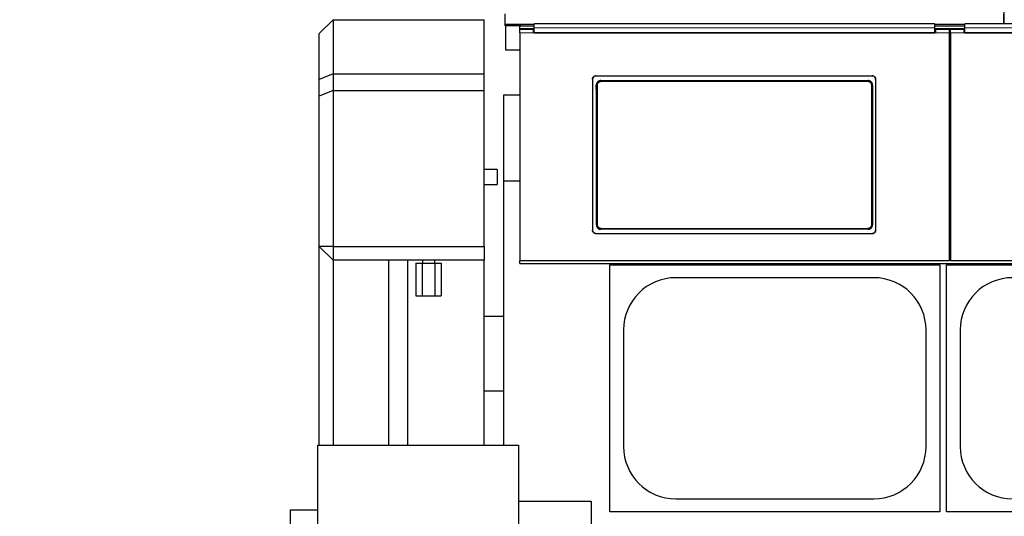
# Model space of a CAD drawing. Header units: inches. Extents: x 0 to 20790, y -12 to 14700.
# Tile 65 of 191: x 933 to 2366, y 10648 to 11372. Entities that reach past the tile are written whole.
import ezdxf

# ---------------------------------------------------------------- set-up
doc = ezdxf.new("R2010")
doc.units = ezdxf.units.IN
doc.layers.add('1', color=7, linetype='Continuous', true_color=0xffffff)
doc.layers.add('254', color=7, linetype='Continuous', true_color=0xffffff)
doc.styles.add('latin_extended', font='simplex.shx')
doc.dimstyles.get("Standard").update_dxf_attribs({"dimtxt": 0.18, "dimasz": 0.18, "dimexe": 0.18, "dimexo": 0.0625, "dimgap": 0.09, "dimtad": 0, "dimtih": 1, "dimtoh": 1, "dimdec": 4, "dimzin": 0, "dimdsep": 46, "dimtxsty": 'Standard', "dimcen": 0.09, "dimadec": 0, "dimazin": 0, "dimtfac": 1, "dimtdec": 4, "dimtofl": 0, "dimtmove": 0, "dimatfit": 3, "dimfxl": 1, "dimtolj": 1, "dimtzin": 0, "dimarcsym": 0})

# ---------------------------------------------------------------- blocks, each defined once
blk = doc.blocks.new('_U14')
at = {"layer": '254', "color": 3, "linetype": 'Continuous', "lineweight": 13, "transparency": 16777216}
for p, q in [((7986.5, 11231.6), (7986.5, 8263.6)), ((932.5, 9958.6), (932.5, 8263.6)), ((1055, 8298.6), (7864, 8298.6))]:
    blk.add_line(p, q, dxfattribs=at)
at = {"layer": '254', "color": 3, "transparency": 16777216}
for points in [[(1055, 8319), (1055, 8278.2), (932.5, 8298.6)], [(7864, 8278.2), (7864, 8319), (7986.5, 8298.6)]]:
    blk.add_solid(points, dxfattribs=at)
at = {"layer": 'Defpoints', "color": 0, "transparency": 16777216}
for p in [(7986.5, 11266.6), (932.5, 9993.6), (7986.5, 8298.6)]:
    blk.add_point(p, dxfattribs=at)
at = {"layer": '254', "color": 2, "lineweight": 13, "transparency": 16777216, "insert": (4240.8, 8482.3), "char_height": 122.5, "attachment_point": 1, "style": 'latin_extended'}
blk.add_mtext('\\A1;7054', dxfattribs=at)

msp = doc.modelspace()

# ---------------------------------------------------------------- linework, layer by layer
at = {"layer": '1', "color": 2, "linetype": 'Continuous', "lineweight": 25}
for p, q in [((2365.546, 11365.342), (2365.546, 11418.577)), ((1639.047, 11364.434), (1639.047, 11380.285)), ((2365.047, 11365.344), (2365.047, 11380.285)), ((1388.547, 11371.578), (1368.547, 11351.578)), ((1388.547, 11371.578), (1608.547, 11371.578)), ((1388.547, 11371.578), (1388.547, 11292.578)), ((1608.547, 11292.578), (1608.547, 11371.578)), ((1639.047, 11362.686), (1639.047, 11364.434)), ((1660.691, 11364.434), (1639.047, 11364.434)), ((1660.297, 11361.442), (1660.297, 11364.04)), ((1681.297, 11364.54), (1661.297, 11364.54)), ((1681.297, 11359.971), (1681.297, 11365.344)), ((2264.297, 11365.344), (1681.297, 11365.344)), ((2264.297, 11359.971), (2264.297, 11365.344)), ((2308.297, 11364.54), (2264.297, 11364.54)), ((2308.297, 11359.971), (2308.297, 11365.344)), ((2891.297, 11365.344), (2308.297, 11365.344)), ((1368.547, 11284.294), (1368.547, 11351.578)), ((1660.305, 11362.686), (1639.047, 11362.686)), ((1639.547, 11362.692), (1639.547, 11327.577)), ((1660.297, 11357.532), (1660.297, 11361.442)), ((1660.297, 11352.453), (1660.297, 11357.532)), ((1680.297, 11357.532), (1660.297, 11357.532)), ((1660.297, 11352.453), (1660.297, 11020.083)), ((1660.347, 11357.532), (1660.347, 11358.238)), ((1681.303, 11358.238), (1660.347, 11358.238)), ((1681.297, 11361.942), (1661.297, 11361.942)), ((1680.297, 11352.453), (1680.297, 11357.532)), ((1681.297, 11354.532), (1680.297, 11354.532)), ((2265.297, 11352.453), (1680.297, 11352.453)), ((1681.297, 11352.458), (1681.297, 11359.971)), ((1681.297, 11352.458), (2264.297, 11352.458)), ((2308.297, 11361.942), (2264.297, 11361.942)), ((2264.297, 11352.458), (2264.297, 11359.971)), ((2265.297, 11354.532), (2264.297, 11354.532)), ((2308.289, 11358.238), (2264.307, 11358.238)), ((2265.297, 11357.532), (2265.297, 11352.453)), ((2285.297, 11357.532), (2265.297, 11357.532)), ((2285.297, 11357.532), (2285.297, 11352.453)), ((2287.297, 11354.532), (2285.297, 11354.532)), ((2285.297, 11352.453), (2285.297, 11020.083)), ((2287.297, 11352.453), (2287.297, 11357.532)), ((2307.297, 11357.532), (2287.297, 11357.532)), ((2287.297, 11352.453), (2287.297, 11020.083)), ((2307.297, 11352.453), (2307.297, 11357.532)), ((2308.297, 11354.532), (2307.297, 11354.532)), ((2892.297, 11352.453), (2307.297, 11352.453)), ((2308.297, 11352.458), (2308.297, 11359.971)), ((2308.297, 11352.458), (2891.297, 11352.458)), ((1639.547, 11327.577), (1660.297, 11327.577)), ((1388.547, 11292.578), (1368.547, 11284.294)), ((1388.547, 11292.578), (1608.547, 11292.578)), ((1388.547, 11292.578), (1388.547, 11268.578)), ((1608.547, 11268.578), (1608.547, 11292.578)), ((1368.547, 11260.294), (1368.547, 11284.294)), ((1766.297, 11284.974), (1766.297, 11064.901)), ((1771.297, 11289.95), (2173.297, 11289.95)), ((1771.297, 11289.645), (2173.297, 11289.645)), ((1778.21, 11282.887), (2167.383, 11282.887)), ((2178.297, 11284.974), (2178.297, 11064.901)), ((1388.547, 11268.578), (1368.547, 11260.294)), ((1388.547, 11268.578), (1388.547, 11041.309)), ((1388.547, 11268.578), (1608.547, 11268.578)), ((1608.547, 11041.309), (1608.547, 11268.578)), ((1368.547, 11041.309), (1368.547, 11260.294)), ((1660.305, 11261.577), (1636.547, 11261.577)), ((1636.547, 11261.577), (1636.547, 11136.577)), ((1627.547, 11153.577), (1627.547, 11131.577)), ((1660.305, 11136.577), (1636.547, 11136.577)), ((1636.547, 11136.577), (1636.547, 10751.583)), ((2167.32, 11066.233), (1778.274, 11066.233)), ((1771.297, 11060.19), (2173.297, 11060.19)), ((1771.297, 11059.921), (2173.297, 11059.921)), ((2287.297, 11050.48), (2285.297, 11050.48)), ((1368.547, 10751.582), (1368.547, 11041.309)), ((1388.547, 11041.309), (1368.547, 11041.309)), ((1368.547, 11041.309), (1388.547, 11021.309)), ((1388.547, 11041.309), (1608.547, 11041.309)), ((1388.547, 11041.309), (1388.547, 11021.309)), ((1608.547, 11041.309), (1608.547, 11021.309)), ((1388.547, 11021.309), (1388.547, 10751.578)), ((1608.547, 11021.309), (1388.547, 11021.309)), ((1608.547, 10751.578), (1608.547, 11021.309)), ((1660.297, 11016.496), (1660.297, 11020.083)), ((2285.297, 11020.083), (1660.297, 11020.083)), ((2912.297, 11020.083), (2287.297, 11020.083)), ((1509.071, 11017.077), (1518.309, 11017.077)), ((1509.071, 11017.077), (1509.071, 10969.077)), ((1518.309, 11017.077), (1536.784, 11017.077)), ((1518.309, 11017.077), (1518.309, 10969.077)), ((1536.784, 11017.077), (1546.022, 11017.077)), ((1536.784, 11017.077), (1536.784, 10969.077)), ((1546.022, 11017.077), (1546.022, 10969.077)), ((1660.297, 11016.496), (2910.297, 11016.496)), ((1791.547, 10654.577), (1791.547, 11014.577)), ((1791.547, 11014.577), (2271.547, 11014.577)), ((2271.547, 11014.577), (2271.547, 10654.577)), ((2281.547, 11014.577), (2761.547, 11014.577)), ((2281.547, 10654.577), (2281.547, 11014.577)), ((2175.547, 10995.677), (1887.547, 10995.677)), ((1509.071, 10969.077), (1518.309, 10969.077)), ((1518.309, 10969.077), (1536.784, 10969.077)), ((1536.784, 10969.077), (1546.022, 10969.077)), ((1608.547, 10939.577), (1636.547, 10939.577)), ((1811.447, 10919.577), (1811.447, 10749.577)), ((2251.647, 10749.577), (2251.647, 10919.577)), ((2301.447, 10919.577), (2301.447, 10749.577)), ((1608.547, 10831.077), (1636.547, 10831.077)), ((1366.547, 10751.577), (1658.547, 10751.577)), ((1366.547, 10601.577), (1366.547, 10751.577)), ((1658.547, 10751.577), (1658.547, 10482.457)), ((1658.548, 10670.077), (1764.047, 10670.077)), ((1764.047, 10670.077), (1764.047, 10637.077)), ((1887.547, 10673.477), (2175.547, 10673.477)), ((1326.547, 10625.077), (1326.547, 10657.577)), ((1326.547, 10657.577), (1366.546, 10657.577)), ((2271.547, 10654.577), (1791.547, 10654.577)), ((2761.547, 10654.577), (2281.547, 10654.577))]:
    msp.add_line(p, q, dxfattribs=at)
at = {"layer": '1', "color": 110, "linetype": 'Continuous', "lineweight": 13}
for p, q in [((1661.297, 11364.54), (1661.297, 11361.942)), ((1680.297, 11352.453), (1660.297, 11352.453)), ((2285.297, 11352.453), (2265.297, 11352.453)), ((2307.297, 11352.453), (2287.297, 11352.453)), ((1771.297, 11289.95), (1771.297, 11289.645)), ((1778.21, 11282.887), (1778.768, 11282.329)), ((1778.768, 11282.329), (2166.825, 11282.329)), ((1778.768, 11282.329), (1778.768, 11281.419)), ((2166.825, 11281.419), (1778.768, 11281.419)), ((2166.825, 11282.329), (2167.383, 11282.887)), ((2166.825, 11282.329), (2166.825, 11281.419)), ((2173.297, 11289.645), (2173.297, 11289.95)), ((1772.303, 11275.813), (1771.751, 11276.364)), ((2173.842, 11276.364), (2173.291, 11275.813)), ((1771.811, 11072.752), (1772.303, 11073.244)), ((1778.768, 11066.727), (1778.274, 11066.233)), ((1778.768, 11067.637), (1778.768, 11066.727)), ((1778.768, 11067.637), (2166.825, 11067.637)), ((2166.825, 11066.727), (1778.768, 11066.727)), ((2166.825, 11067.637), (2166.825, 11066.727)), ((2167.32, 11066.233), (2166.825, 11066.727)), ((2173.291, 11073.244), (2173.783, 11072.752)), ((1771.297, 11060.19), (1771.297, 11059.921)), ((2173.297, 11059.921), (2173.297, 11060.19)), ((2287.289, 11021.765), (2285.297, 11021.765))]:
    msp.add_line(p, q, dxfattribs=at)
at = {"layer": '1', "color": 2, "linetype": 'Continuous', "lineweight": 25}
for centre, start, end in [((1887.547, 10919.577), 90, 180), ((2175.547, 10919.577), 0, 90), ((2377.547, 10919.577), 90, 180), ((1887.547, 10749.577), 180, 270), ((2175.547, 10749.577), 270, 0), ((2377.547, 10749.577), 180, 270)]:
    msp.add_arc(centre, 76.1, start, end, dxfattribs=at)
for centre, major_axis, ratio, start_param, end_param in [((1661.297, 11364.04), (-1, 0), 0.5, 4.71238898, 6.28318531), ((1661.297, 11361.442), (1, 0), 0.5, 1.57079633, 3.14159265), ((1709.119, 11167.917), (0, 1200), 0.05240778, 4.63300086, 4.80288434), ((2236.474, 11167.917), (0, 1200), 0.05240778, 1.48030098, 1.65018446)]:
    msp.add_ellipse(centre, major_axis=major_axis, ratio=ratio, start_param=start_param, end_param=end_param, dxfattribs=at)
at = {"layer": '1', "color": 110, "linetype": 'Continuous', "lineweight": 13}
for centre, major_axis, ratio, start_param, end_param in [((1773.301, 11275.813), (-1, -0.004), 0.08447327, 4.71201367, 6.23063744), ((1709.69, 11174.528), (0, 1199), 0.05240778, 4.6278141, 4.79696387), ((1710.689, 11174.528), (0, 1200), 0.05236411, 4.6278141, 4.79696387), ((2234.904, 11174.528), (0, 1200), 0.05236411, 1.48622144, 1.65537122), ((2172.292, 11275.813), (1, -0.004), 0.08447327, 0.05254787, 1.57117164), ((2235.903, 11174.528), (0, 1199), 0.05240778, 1.48622144, 1.65537122), ((1773.301, 11073.244), (1, -0.004), 0.08447327, 3.19414052, 4.71276429), ((2172.292, 11073.244), (-1, -0.004), 0.08447327, 1.57042101, 3.08904478)]:
    msp.add_ellipse(centre, major_axis=major_axis, ratio=ratio, start_param=start_param, end_param=end_param, dxfattribs=at)
for points, degree in [([(2264.297, 11359.971), (1681.297, 11359.971)], 1), ([(2287.297, 11351.988), (2286.63, 11351.988), (2285.963, 11351.988), (2285.297, 11351.988)], 3), ([(2891.297, 11359.971), (2308.297, 11359.971)], 1)]:
    msp.add_open_spline(points, degree=degree, dxfattribs=at)
at = {"layer": '1', "color": 2, "linetype": 'Continuous', "lineweight": 25}
for points, knots in [([(1766.297, 11284.974), (1766.297, 11285.139), (1766.305, 11285.302), (1766.337, 11285.625), (1766.385, 11285.945), (1766.464, 11286.26), (1766.523, 11286.456), (1766.536, 11286.495), (1766.561, 11286.572), (1766.575, 11286.611), (1766.616, 11286.727), (1766.646, 11286.803), (1766.74, 11287.029), (1766.879, 11287.322), (1767.047, 11287.6), (1767.183, 11287.803), (1767.23, 11287.87), (1767.303, 11287.968), (1767.328, 11288.001), (1767.378, 11288.065), (1767.404, 11288.098), (1767.535, 11288.256), (1767.645, 11288.377), (1767.875, 11288.606), (1768.116, 11288.824), (1768.378, 11289.018), (1768.549, 11289.131), (1768.583, 11289.154), (1768.653, 11289.198), (1768.688, 11289.219), (1768.794, 11289.282), (1768.865, 11289.323), (1769.082, 11289.438), (1769.376, 11289.577), (1769.683, 11289.686), (1769.917, 11289.757), (1769.996, 11289.779), (1770.156, 11289.819), (1770.236, 11289.837), (1770.478, 11289.885), (1770.803, 11289.933), (1771.132, 11289.95), (1771.297, 11289.95)], [0, 0, 0, 0, 0.0625, 0.0625, 0.125, 0.1875, 0.1875, 0.203125, 0.203125, 0.21875, 0.21875, 0.25, 0.25, 0.3125, 0.375, 0.375, 0.40625, 0.40625, 0.421875, 0.421875, 0.4375, 0.4375, 0.5, 0.5, 0.5625, 0.625, 0.625, 0.640625, 0.640625, 0.65625, 0.65625, 0.6875, 0.6875, 0.75, 0.8125, 0.8125, 0.84375, 0.84375, 0.875, 0.875, 0.9375, 1, 1, 1, 1]), ([(1771.297, 11289.645), (1771.132, 11289.645), (1770.968, 11289.637), (1770.643, 11289.605), (1770.321, 11289.558), (1770.005, 11289.479), (1769.808, 11289.42), (1769.769, 11289.408), (1769.691, 11289.382), (1769.652, 11289.369), (1769.536, 11289.327), (1769.459, 11289.298), (1769.232, 11289.204), (1768.937, 11289.066), (1768.658, 11288.899), (1768.454, 11288.764), (1768.354, 11288.694), (1768.255, 11288.62), (1768.19, 11288.569), (1768.158, 11288.543), (1767.999, 11288.414), (1767.878, 11288.304), (1767.647, 11288.075), (1767.428, 11287.835), (1767.233, 11287.574), (1767.119, 11287.404), (1767.097, 11287.37), (1767.053, 11287.301), (1767.031, 11287.266), (1766.967, 11287.161), (1766.927, 11287.09), (1766.811, 11286.874), (1766.672, 11286.581), (1766.561, 11286.276), (1766.49, 11286.043), (1766.468, 11285.964), (1766.428, 11285.806), (1766.41, 11285.725), (1766.361, 11285.484), (1766.313, 11285.161), (1766.297, 11284.834), (1766.297, 11284.67)], [0, 0, 0, 0, 0.0625, 0.0625, 0.125, 0.1875, 0.1875, 0.203125, 0.203125, 0.21875, 0.21875, 0.25, 0.25, 0.3125, 0.375, 0.375, 0.40625, 0.421875, 0.421875, 0.4375, 0.4375, 0.5, 0.5, 0.5625, 0.625, 0.625, 0.640625, 0.640625, 0.65625, 0.65625, 0.6875, 0.6875, 0.75, 0.8125, 0.8125, 0.84375, 0.84375, 0.875, 0.875, 0.9375, 1, 1, 1, 1]), ([(1778.21, 11282.887), (1777.996, 11282.887), (1777.782, 11282.876), (1777.36, 11282.834), (1777.15, 11282.803), (1776.734, 11282.72), (1776.528, 11282.668), (1776.273, 11282.59), (1776.222, 11282.573), (1776.12, 11282.54), (1776.069, 11282.522), (1775.918, 11282.467), (1775.818, 11282.429), (1775.524, 11282.305), (1775.141, 11282.122), (1774.778, 11281.903), (1774.514, 11281.724), (1774.427, 11281.663), (1774.299, 11281.567), (1774.257, 11281.534), (1774.173, 11281.467), (1774.131, 11281.434), (1773.925, 11281.263), (1773.769, 11281.119), (1773.472, 11280.818), (1773.331, 11280.66), (1773.065, 11280.331), (1772.939, 11280.159), (1772.792, 11279.936), (1772.764, 11279.891), (1772.707, 11279.8), (1772.624, 11279.663), (1772.546, 11279.524), (1772.399, 11279.242), (1772.221, 11278.859), (1772.081, 11278.459), (1771.991, 11278.154), (1771.963, 11278.051), (1771.925, 11277.895), (1771.913, 11277.843), (1771.89, 11277.739), (1771.879, 11277.686), (1771.829, 11277.425), (1771.769, 11277.004), (1771.75, 11276.578), (1771.751, 11276.364)], [0, 0, 0, 0, 0.0625, 0.0625, 0.125, 0.125, 0.1875, 0.1875, 0.203125, 0.203125, 0.21875, 0.21875, 0.25, 0.25, 0.3125, 0.375, 0.375, 0.40625, 0.40625, 0.421875, 0.421875, 0.4375, 0.4375, 0.5, 0.5, 0.5625, 0.5625, 0.625, 0.625, 0.640625, 0.640625, 0.65625, 0.6875, 0.6875, 0.75, 0.8125, 0.8125, 0.84375, 0.84375, 0.859375, 0.859375, 0.875, 0.875, 0.9375, 1, 1, 1, 1]), ([(2173.291, 11275.813), (2173.291, 11276.027), (2173.272, 11276.453), (2173.211, 11276.876), (2173.16, 11277.138), (2173.149, 11277.191), (2173.126, 11277.295), (2173.09, 11277.451), (2173.048, 11277.605), (2172.957, 11277.909), (2172.816, 11278.308), (2172.637, 11278.692), (2172.488, 11278.974), (2172.436, 11279.068), (2172.354, 11279.206), (2172.326, 11279.252), (2172.27, 11279.342), (2172.241, 11279.387), (2172.094, 11279.609), (2171.843, 11279.951), (2171.56, 11280.265), (2171.337, 11280.491), (2171.26, 11280.565), (2171.142, 11280.673), (2171.102, 11280.708), (2171.021, 11280.779), (2170.981, 11280.813), (2170.774, 11280.984), (2170.604, 11281.111), (2170.252, 11281.348), (2170.071, 11281.457), (2169.698, 11281.658), (2169.506, 11281.749), (2169.26, 11281.852), (2169.21, 11281.872), (2169.11, 11281.911), (2169.06, 11281.93), (2168.909, 11281.984), (2168.808, 11282.018), (2168.503, 11282.11), (2168.092, 11282.214), (2167.674, 11282.276), (2167.252, 11282.318), (2167.04, 11282.329), (2166.825, 11282.329)], [0, 0, 0, 0, 0.0625, 0.125, 0.125, 0.140625, 0.140625, 0.15625, 0.1875, 0.1875, 0.25, 0.3125, 0.3125, 0.34375, 0.34375, 0.359375, 0.359375, 0.375, 0.375, 0.4375, 0.5, 0.5, 0.53125, 0.53125, 0.546875, 0.546875, 0.5625, 0.5625, 0.625, 0.625, 0.6875, 0.6875, 0.75, 0.75, 0.765625, 0.765625, 0.78125, 0.78125, 0.8125, 0.8125, 0.875, 0.9375, 0.9375, 1, 1, 1, 1]), ([(2173.842, 11276.364), (2173.843, 11276.578), (2173.834, 11276.79), (2173.794, 11277.212), (2173.765, 11277.421), (2173.685, 11277.835), (2173.636, 11278.041), (2173.561, 11278.296), (2173.545, 11278.347), (2173.512, 11278.449), (2173.495, 11278.499), (2173.442, 11278.651), (2173.405, 11278.751), (2173.285, 11279.046), (2173.107, 11279.43), (2172.893, 11279.795), (2172.719, 11280.061), (2172.659, 11280.148), (2172.565, 11280.277), (2172.533, 11280.32), (2172.468, 11280.405), (2172.435, 11280.447), (2172.267, 11280.655), (2172.125, 11280.814), (2171.828, 11281.116), (2171.672, 11281.259), (2171.347, 11281.53), (2171.177, 11281.658), (2170.957, 11281.807), (2170.912, 11281.837), (2170.822, 11281.895), (2170.776, 11281.923), (2170.639, 11282.007), (2170.546, 11282.06), (2170.265, 11282.212), (2169.883, 11282.395), (2169.484, 11282.539), (2169.179, 11282.633), (2169.076, 11282.662), (2168.921, 11282.701), (2168.869, 11282.714), (2168.764, 11282.738), (2168.712, 11282.749), (2168.449, 11282.802), (2168.026, 11282.865), (2167.598, 11282.887), (2167.383, 11282.887)], [0, 0, 0, 0, 0.0625, 0.0625, 0.125, 0.125, 0.1875, 0.1875, 0.203125, 0.203125, 0.21875, 0.21875, 0.25, 0.25, 0.3125, 0.375, 0.375, 0.40625, 0.40625, 0.421875, 0.421875, 0.4375, 0.4375, 0.5, 0.5, 0.5625, 0.5625, 0.625, 0.625, 0.640625, 0.640625, 0.65625, 0.65625, 0.6875, 0.6875, 0.75, 0.8125, 0.8125, 0.84375, 0.84375, 0.859375, 0.859375, 0.875, 0.875, 0.9375, 1, 1, 1, 1]), ([(2173.297, 11289.95), (2173.462, 11289.95), (2173.625, 11289.942), (2173.95, 11289.91), (2174.272, 11289.862), (2174.589, 11289.783), (2174.785, 11289.724), (2174.824, 11289.712), (2174.902, 11289.686), (2174.941, 11289.673), (2175.058, 11289.632), (2175.134, 11289.602), (2175.361, 11289.509), (2175.656, 11289.37), (2175.936, 11289.204), (2176.139, 11289.068), (2176.24, 11288.998), (2176.338, 11288.924), (2176.403, 11288.873), (2176.435, 11288.848), (2176.594, 11288.718), (2176.716, 11288.609), (2176.946, 11288.379), (2177.165, 11288.139), (2177.36, 11287.879), (2177.474, 11287.709), (2177.497, 11287.675), (2177.541, 11287.605), (2177.562, 11287.57), (2177.626, 11287.465), (2177.666, 11287.394), (2177.782, 11287.179), (2177.922, 11286.886), (2178.032, 11286.581), (2178.103, 11286.347), (2178.125, 11286.269), (2178.165, 11286.11), (2178.184, 11286.03), (2178.232, 11285.789), (2178.28, 11285.465), (2178.297, 11285.139), (2178.297, 11284.974)], [0, 0, 0, 0, 0.0625, 0.0625, 0.125, 0.1875, 0.1875, 0.203125, 0.203125, 0.21875, 0.21875, 0.25, 0.25, 0.3125, 0.375, 0.375, 0.40625, 0.421875, 0.421875, 0.4375, 0.4375, 0.5, 0.5, 0.5625, 0.625, 0.625, 0.640625, 0.640625, 0.65625, 0.65625, 0.6875, 0.6875, 0.75, 0.8125, 0.8125, 0.84375, 0.84375, 0.875, 0.875, 0.9375, 1, 1, 1, 1]), ([(2178.297, 11284.67), (2178.297, 11284.834), (2178.289, 11284.997), (2178.256, 11285.32), (2178.209, 11285.641), (2178.13, 11285.956), (2178.07, 11286.151), (2178.058, 11286.19), (2178.032, 11286.268), (2178.019, 11286.307), (2177.977, 11286.423), (2177.947, 11286.499), (2177.853, 11286.725), (2177.714, 11287.018), (2177.547, 11287.296), (2177.411, 11287.499), (2177.364, 11287.566), (2177.29, 11287.664), (2177.266, 11287.697), (2177.215, 11287.761), (2177.189, 11287.793), (2177.059, 11287.952), (2176.949, 11288.072), (2176.718, 11288.302), (2176.477, 11288.519), (2176.215, 11288.713), (2176.044, 11288.827), (2176.01, 11288.849), (2175.94, 11288.893), (2175.905, 11288.915), (2175.799, 11288.978), (2175.728, 11289.018), (2175.512, 11289.134), (2175.217, 11289.272), (2174.911, 11289.382), (2174.676, 11289.453), (2174.597, 11289.475), (2174.438, 11289.515), (2174.357, 11289.533), (2174.115, 11289.581), (2173.79, 11289.629), (2173.462, 11289.645), (2173.297, 11289.645)], [0, 0, 0, 0, 0.0625, 0.0625, 0.125, 0.1875, 0.1875, 0.203125, 0.203125, 0.21875, 0.21875, 0.25, 0.25, 0.3125, 0.375, 0.375, 0.40625, 0.40625, 0.421875, 0.421875, 0.4375, 0.4375, 0.5, 0.5, 0.5625, 0.625, 0.625, 0.640625, 0.640625, 0.65625, 0.65625, 0.6875, 0.6875, 0.75, 0.8125, 0.8125, 0.84375, 0.84375, 0.875, 0.875, 0.9375, 1, 1, 1, 1]), ([(1766.297, 11065.171), (1766.297, 11065.006), (1766.305, 11064.843), (1766.337, 11064.52), (1766.385, 11064.199), (1766.464, 11063.883), (1766.523, 11063.688), (1766.536, 11063.649), (1766.561, 11063.571), (1766.575, 11063.532), (1766.616, 11063.416), (1766.646, 11063.34), (1766.74, 11063.114), (1766.879, 11062.82), (1767.047, 11062.542), (1767.183, 11062.339), (1767.23, 11062.272), (1767.303, 11062.173), (1767.328, 11062.141), (1767.378, 11062.076), (1767.404, 11062.044), (1767.535, 11061.885), (1767.645, 11061.765), (1767.875, 11061.535), (1768.116, 11061.317), (1768.378, 11061.123), (1768.549, 11061.009), (1768.583, 11060.987), (1768.653, 11060.943), (1768.688, 11060.921), (1768.794, 11060.858), (1768.865, 11060.818), (1769.082, 11060.702), (1769.376, 11060.563), (1769.683, 11060.454), (1769.917, 11060.382), (1769.996, 11060.361), (1770.156, 11060.321), (1770.236, 11060.302), (1770.478, 11060.254), (1770.803, 11060.206), (1771.132, 11060.19), (1771.297, 11060.19)], [0, 0, 0, 0, 0.0625, 0.0625, 0.125, 0.1875, 0.1875, 0.203125, 0.203125, 0.21875, 0.21875, 0.25, 0.25, 0.3125, 0.375, 0.375, 0.40625, 0.40625, 0.421875, 0.421875, 0.4375, 0.4375, 0.5, 0.5, 0.5625, 0.625, 0.625, 0.640625, 0.640625, 0.65625, 0.65625, 0.6875, 0.6875, 0.75, 0.8125, 0.8125, 0.84375, 0.84375, 0.875, 0.875, 0.9375, 1, 1, 1, 1]), ([(1771.297, 11059.921), (1771.132, 11059.921), (1770.968, 11059.929), (1770.643, 11059.961), (1770.321, 11060.008), (1770.005, 11060.087), (1769.808, 11060.146), (1769.769, 11060.158), (1769.691, 11060.184), (1769.652, 11060.197), (1769.536, 11060.239), (1769.459, 11060.268), (1769.232, 11060.362), (1768.937, 11060.501), (1768.658, 11060.668), (1768.454, 11060.803), (1768.354, 11060.873), (1768.255, 11060.948), (1768.19, 11060.998), (1768.158, 11061.024), (1767.999, 11061.154), (1767.878, 11061.263), (1767.647, 11061.493), (1767.428, 11061.733), (1767.233, 11061.994), (1767.119, 11062.164), (1767.097, 11062.198), (1767.053, 11062.268), (1767.031, 11062.303), (1766.967, 11062.408), (1766.927, 11062.479), (1766.811, 11062.695), (1766.672, 11062.988), (1766.561, 11063.293), (1766.49, 11063.527), (1766.468, 11063.606), (1766.428, 11063.765), (1766.41, 11063.845), (1766.361, 11064.086), (1766.313, 11064.41), (1766.297, 11064.737), (1766.297, 11064.901)], [0, 0, 0, 0, 0.0625, 0.0625, 0.125, 0.1875, 0.1875, 0.203125, 0.203125, 0.21875, 0.21875, 0.25, 0.25, 0.3125, 0.375, 0.375, 0.40625, 0.421875, 0.421875, 0.4375, 0.4375, 0.5, 0.5, 0.5625, 0.625, 0.625, 0.640625, 0.640625, 0.65625, 0.65625, 0.6875, 0.6875, 0.75, 0.8125, 0.8125, 0.84375, 0.84375, 0.875, 0.875, 0.9375, 1, 1, 1, 1]), ([(1771.811, 11072.752), (1771.81, 11072.538), (1771.819, 11072.325), (1771.859, 11071.904), (1771.888, 11071.695), (1771.968, 11071.28), (1772.018, 11071.074), (1772.094, 11070.819), (1772.109, 11070.768), (1772.142, 11070.667), (1772.159, 11070.616), (1772.212, 11070.464), (1772.25, 11070.364), (1772.37, 11070.069), (1772.548, 11069.685), (1772.762, 11069.321), (1772.937, 11069.055), (1772.997, 11068.968), (1773.091, 11068.839), (1773.123, 11068.796), (1773.189, 11068.711), (1773.222, 11068.669), (1773.39, 11068.461), (1773.532, 11068.302), (1773.829, 11068.001), (1773.985, 11067.858), (1774.311, 11067.587), (1774.48, 11067.46), (1774.701, 11067.31), (1774.746, 11067.281), (1774.836, 11067.223), (1774.881, 11067.195), (1775.019, 11067.111), (1775.112, 11067.058), (1775.392, 11066.906), (1775.775, 11066.724), (1776.174, 11066.579), (1776.478, 11066.486), (1776.581, 11066.457), (1776.737, 11066.418), (1776.789, 11066.405), (1776.893, 11066.381), (1776.946, 11066.37), (1777.209, 11066.317), (1777.631, 11066.254), (1778.059, 11066.233), (1778.274, 11066.233)], [0, 0, 0, 0, 0.0625, 0.0625, 0.125, 0.125, 0.1875, 0.1875, 0.203125, 0.203125, 0.21875, 0.21875, 0.25, 0.25, 0.3125, 0.375, 0.375, 0.40625, 0.40625, 0.421875, 0.421875, 0.4375, 0.4375, 0.5, 0.5, 0.5625, 0.5625, 0.625, 0.625, 0.640625, 0.640625, 0.65625, 0.65625, 0.6875, 0.6875, 0.75, 0.8125, 0.8125, 0.84375, 0.84375, 0.859375, 0.859375, 0.875, 0.875, 0.9375, 1, 1, 1, 1]), ([(1772.303, 11073.244), (1772.302, 11073.029), (1772.321, 11072.603), (1772.382, 11072.181), (1772.433, 11071.918), (1772.444, 11071.865), (1772.467, 11071.761), (1772.504, 11071.605), (1772.546, 11071.451), (1772.637, 11071.147), (1772.777, 11070.748), (1772.956, 11070.364), (1773.105, 11070.082), (1773.157, 11069.989), (1773.239, 11069.85), (1773.267, 11069.805), (1773.324, 11069.714), (1773.353, 11069.669), (1773.499, 11069.447), (1773.75, 11069.106), (1774.033, 11068.791), (1774.257, 11068.565), (1774.333, 11068.491), (1774.451, 11068.383), (1774.491, 11068.348), (1774.572, 11068.278), (1774.613, 11068.243), (1774.819, 11068.072), (1774.99, 11067.945), (1775.341, 11067.708), (1775.522, 11067.599), (1775.895, 11067.398), (1776.087, 11067.307), (1776.333, 11067.204), (1776.383, 11067.184), (1776.483, 11067.145), (1776.533, 11067.127), (1776.684, 11067.072), (1776.786, 11067.039), (1777.091, 11066.946), (1777.501, 11066.843), (1777.919, 11066.78), (1778.341, 11066.738), (1778.554, 11066.727), (1778.768, 11066.727)], [0, 0, 0, 0, 0.0625, 0.125, 0.125, 0.140625, 0.140625, 0.15625, 0.1875, 0.1875, 0.25, 0.3125, 0.3125, 0.34375, 0.34375, 0.359375, 0.359375, 0.375, 0.375, 0.4375, 0.5, 0.5, 0.53125, 0.53125, 0.546875, 0.546875, 0.5625, 0.5625, 0.625, 0.625, 0.6875, 0.6875, 0.75, 0.75, 0.765625, 0.765625, 0.78125, 0.78125, 0.8125, 0.8125, 0.875, 0.9375, 0.9375, 1, 1, 1, 1]), ([(2167.32, 11066.233), (2167.535, 11066.233), (2167.748, 11066.243), (2168.17, 11066.285), (2168.38, 11066.316), (2168.795, 11066.399), (2169.001, 11066.451), (2169.256, 11066.529), (2169.307, 11066.545), (2169.409, 11066.579), (2169.46, 11066.597), (2169.611, 11066.651), (2169.711, 11066.69), (2170.005, 11066.813), (2170.388, 11066.996), (2170.751, 11067.215), (2171.015, 11067.393), (2171.102, 11067.455), (2171.23, 11067.551), (2171.272, 11067.583), (2171.356, 11067.649), (2171.398, 11067.683), (2171.604, 11067.854), (2171.76, 11067.998), (2172.058, 11068.299), (2172.199, 11068.456), (2172.466, 11068.785), (2172.591, 11068.956), (2172.738, 11069.179), (2172.767, 11069.224), (2172.824, 11069.315), (2172.907, 11069.452), (2172.985, 11069.592), (2173.133, 11069.873), (2173.311, 11070.257), (2173.451, 11070.656), (2173.542, 11070.961), (2173.57, 11071.064), (2173.608, 11071.22), (2173.62, 11071.272), (2173.643, 11071.376), (2173.654, 11071.429), (2173.704, 11071.69), (2173.764, 11072.112), (2173.784, 11072.538), (2173.783, 11072.752)], [0, 0, 0, 0, 0.0625, 0.0625, 0.125, 0.125, 0.1875, 0.1875, 0.203125, 0.203125, 0.21875, 0.21875, 0.25, 0.25, 0.3125, 0.375, 0.375, 0.40625, 0.40625, 0.421875, 0.421875, 0.4375, 0.4375, 0.5, 0.5, 0.5625, 0.5625, 0.625, 0.625, 0.640625, 0.640625, 0.65625, 0.6875, 0.6875, 0.75, 0.8125, 0.8125, 0.84375, 0.84375, 0.859375, 0.859375, 0.875, 0.875, 0.9375, 1, 1, 1, 1]), ([(2173.297, 11060.19), (2173.462, 11060.19), (2173.625, 11060.198), (2173.95, 11060.23), (2174.272, 11060.278), (2174.589, 11060.356), (2174.785, 11060.415), (2174.824, 11060.428), (2174.902, 11060.453), (2174.941, 11060.467), (2175.058, 11060.508), (2175.134, 11060.538), (2175.361, 11060.631), (2175.656, 11060.77), (2175.936, 11060.937), (2176.139, 11061.072), (2176.24, 11061.143), (2176.338, 11061.217), (2176.403, 11061.267), (2176.435, 11061.293), (2176.594, 11061.423), (2176.716, 11061.532), (2176.946, 11061.762), (2177.165, 11062.002), (2177.36, 11062.263), (2177.474, 11062.433), (2177.497, 11062.468), (2177.541, 11062.537), (2177.562, 11062.572), (2177.626, 11062.677), (2177.666, 11062.748), (2177.782, 11062.964), (2177.922, 11063.257), (2178.032, 11063.563), (2178.103, 11063.796), (2178.125, 11063.875), (2178.165, 11064.034), (2178.184, 11064.114), (2178.232, 11064.356), (2178.28, 11064.679), (2178.297, 11065.006), (2178.297, 11065.171)], [0, 0, 0, 0, 0.0625, 0.0625, 0.125, 0.1875, 0.1875, 0.203125, 0.203125, 0.21875, 0.21875, 0.25, 0.25, 0.3125, 0.375, 0.375, 0.40625, 0.421875, 0.421875, 0.4375, 0.4375, 0.5, 0.5, 0.5625, 0.625, 0.625, 0.640625, 0.640625, 0.65625, 0.65625, 0.6875, 0.6875, 0.75, 0.8125, 0.8125, 0.84375, 0.84375, 0.875, 0.875, 0.9375, 1, 1, 1, 1]), ([(2178.297, 11064.901), (2178.297, 11064.737), (2178.289, 11064.574), (2178.256, 11064.25), (2178.209, 11063.93), (2178.13, 11063.614), (2178.07, 11063.419), (2178.058, 11063.38), (2178.032, 11063.302), (2178.019, 11063.263), (2177.977, 11063.147), (2177.947, 11063.07), (2177.853, 11062.844), (2177.714, 11062.551), (2177.547, 11062.272), (2177.411, 11062.069), (2177.364, 11062.003), (2177.29, 11061.904), (2177.266, 11061.872), (2177.215, 11061.807), (2177.189, 11061.775), (2177.059, 11061.616), (2176.949, 11061.495), (2176.718, 11061.266), (2176.477, 11061.048), (2176.215, 11060.854), (2176.044, 11060.74), (2176.01, 11060.717), (2175.94, 11060.673), (2175.905, 11060.652), (2175.799, 11060.589), (2175.728, 11060.548), (2175.512, 11060.433), (2175.217, 11060.294), (2174.911, 11060.184), (2174.676, 11060.113), (2174.597, 11060.091), (2174.438, 11060.051), (2174.357, 11060.033), (2174.115, 11059.985), (2173.79, 11059.937), (2173.462, 11059.921), (2173.297, 11059.921)], [0, 0, 0, 0, 0.0625, 0.0625, 0.125, 0.1875, 0.1875, 0.203125, 0.203125, 0.21875, 0.21875, 0.25, 0.25, 0.3125, 0.375, 0.375, 0.40625, 0.40625, 0.421875, 0.421875, 0.4375, 0.4375, 0.5, 0.5, 0.5625, 0.625, 0.625, 0.640625, 0.640625, 0.65625, 0.65625, 0.6875, 0.6875, 0.75, 0.8125, 0.8125, 0.84375, 0.84375, 0.875, 0.875, 0.9375, 1, 1, 1, 1]), ([(1469.547, 11021.303), (1469.547, 11009.938), (1469.547, 10983.647), (1469.547, 10945.131), (1469.547, 10908.451), (1469.547, 10879.191), (1469.547, 10849.809), (1469.547, 10813.375), (1469.547, 10779.64), (1469.547, 10757.631), (1469.547, 10752.203), (1469.547, 10751.582)], [0, 0, 0, 0, 0.12641106, 0.29241537, 0.42840557, 0.53438169, 0.61786673, 0.75520587, 0.93962854, 0.99309101, 1, 1, 1, 1]), ([(1497.547, 10751.578), (1497.547, 10753.69), (1497.547, 10766.729), (1497.547, 10788.104), (1497.547, 10819.715), (1497.547, 10856.981), (1497.547, 10906.724), (1497.547, 10962.909), (1497.547, 11002.513), (1497.547, 11021.303)], [0, 0, 0, 0, 0.02349308, 0.14501937, 0.23775011, 0.37508304, 0.559503, 0.79101, 1, 1, 1, 1])]:
    msp.add_open_spline(points, degree=3, knots=knots, dxfattribs=at)
at = {"layer": '1', "color": 110, "linetype": 'Continuous', "lineweight": 13}
for points, knots in [([(1778.768, 11282.329), (1778.554, 11282.329), (1778.126, 11282.307), (1777.703, 11282.244), (1777.44, 11282.191), (1777.388, 11282.18), (1777.284, 11282.156), (1777.128, 11282.118), (1776.974, 11282.075), (1776.67, 11281.982), (1776.272, 11281.838), (1775.889, 11281.655), (1775.655, 11281.528), (1775.608, 11281.502), (1775.515, 11281.449), (1775.469, 11281.422), (1775.331, 11281.339), (1775.241, 11281.281), (1774.977, 11281.102), (1774.638, 11280.848), (1774.326, 11280.562), (1774.103, 11280.336), (1774.03, 11280.258), (1773.923, 11280.139), (1773.888, 11280.099), (1773.819, 11280.017), (1773.784, 11279.976), (1773.616, 11279.768), (1773.491, 11279.596), (1773.258, 11279.243), (1773.043, 11278.879), (1772.864, 11278.495), (1772.764, 11278.248), (1772.744, 11278.198), (1772.706, 11278.098), (1772.688, 11278.048), (1772.635, 11277.897), (1772.602, 11277.795), (1772.512, 11277.49), (1772.411, 11277.079), (1772.351, 11276.661), (1772.312, 11276.239), (1772.302, 11276.027), (1772.303, 11275.813)], [0, 0, 0, 0, 0.0625, 0.125, 0.125, 0.140625, 0.140625, 0.15625, 0.1875, 0.1875, 0.25, 0.3125, 0.3125, 0.328125, 0.328125, 0.34375, 0.34375, 0.375, 0.375, 0.4375, 0.5, 0.5, 0.53125, 0.53125, 0.546875, 0.546875, 0.5625, 0.5625, 0.625, 0.625, 0.6875, 0.75, 0.75, 0.765625, 0.765625, 0.78125, 0.78125, 0.8125, 0.8125, 0.875, 0.9375, 0.9375, 1, 1, 1, 1]), ([(1778.768, 11281.419), (1778.586, 11281.419), (1778.224, 11281.401), (1777.866, 11281.347), (1777.643, 11281.303), (1777.599, 11281.293), (1777.511, 11281.273), (1777.467, 11281.262), (1777.335, 11281.229), (1777.248, 11281.205), (1776.991, 11281.125), (1776.654, 11281.003), (1776.329, 11280.848), (1776.131, 11280.74), (1776.091, 11280.718), (1776.013, 11280.673), (1775.974, 11280.65), (1775.857, 11280.579), (1775.781, 11280.531), (1775.557, 11280.379), (1775.271, 11280.163), (1775.007, 11279.92), (1774.818, 11279.728), (1774.726, 11279.63), (1774.637, 11279.528), (1774.578, 11279.459), (1774.549, 11279.424), (1774.407, 11279.247), (1774.301, 11279.102), (1774.105, 11278.802), (1773.924, 11278.494), (1773.773, 11278.168), (1773.688, 11277.959), (1773.672, 11277.917), (1773.64, 11277.833), (1773.625, 11277.79), (1773.58, 11277.662), (1773.552, 11277.576), (1773.476, 11277.317), (1773.392, 11276.969), (1773.342, 11276.615), (1773.317, 11276.348), (1773.307, 11276.213), (1773.303, 11276.078), (1773.301, 11275.988), (1773.301, 11275.942), (1773.301, 11275.897)], [0, 0, 0, 0, 0.0625, 0.125, 0.125, 0.140625, 0.140625, 0.15625, 0.15625, 0.1875, 0.1875, 0.25, 0.3125, 0.3125, 0.328125, 0.328125, 0.34375, 0.34375, 0.375, 0.375, 0.4375, 0.5, 0.5, 0.53125, 0.546875, 0.546875, 0.5625, 0.5625, 0.625, 0.625, 0.6875, 0.75, 0.75, 0.765625, 0.765625, 0.78125, 0.78125, 0.8125, 0.8125, 0.875, 0.9375, 0.9375, 0.96875, 0.984375, 0.984375, 1, 1, 1, 1]), ([(2166.825, 11281.419), (2166.916, 11281.419), (2167.007, 11281.417), (2167.188, 11281.408), (2167.278, 11281.401), (2167.547, 11281.374), (2167.901, 11281.321), (2168.249, 11281.234), (2168.508, 11281.155), (2168.594, 11281.126), (2168.722, 11281.08), (2168.764, 11281.064), (2168.849, 11281.031), (2168.891, 11281.014), (2169.099, 11280.927), (2169.262, 11280.849), (2169.577, 11280.679), (2169.73, 11280.586), (2170.028, 11280.385), (2170.172, 11280.277), (2170.346, 11280.132), (2170.381, 11280.102), (2170.449, 11280.043), (2170.55, 11279.952), (2170.647, 11279.859), (2170.836, 11279.667), (2171.074, 11279.4), (2171.286, 11279.11), (2171.41, 11278.922), (2171.434, 11278.884), (2171.482, 11278.807), (2171.505, 11278.769), (2171.574, 11278.652), (2171.618, 11278.573), (2171.744, 11278.334), (2171.894, 11278.008), (2172.013, 11277.671), (2172.089, 11277.413), (2172.112, 11277.326), (2172.145, 11277.195), (2172.155, 11277.151), (2172.174, 11277.063), (2172.183, 11277.018), (2172.226, 11276.796), (2172.277, 11276.439), (2172.293, 11276.078), (2172.292, 11275.897)], [0, 0, 0, 0, 0.03125, 0.03125, 0.0625, 0.0625, 0.125, 0.1875, 0.1875, 0.21875, 0.21875, 0.234375, 0.234375, 0.25, 0.25, 0.3125, 0.3125, 0.375, 0.375, 0.4375, 0.4375, 0.453125, 0.453125, 0.46875, 0.5, 0.5, 0.5625, 0.625, 0.625, 0.640625, 0.640625, 0.65625, 0.65625, 0.6875, 0.6875, 0.75, 0.8125, 0.8125, 0.84375, 0.84375, 0.859375, 0.859375, 0.875, 0.875, 0.9375, 1, 1, 1, 1]), ([(1773.301, 11073.159), (1773.3, 11072.978), (1773.316, 11072.617), (1773.367, 11072.26), (1773.41, 11072.038), (1773.419, 11071.994), (1773.439, 11071.905), (1773.449, 11071.861), (1773.481, 11071.73), (1773.504, 11071.643), (1773.581, 11071.385), (1773.699, 11071.048), (1773.85, 11070.723), (1773.975, 11070.484), (1774.019, 11070.405), (1774.088, 11070.288), (1774.111, 11070.249), (1774.159, 11070.172), (1774.184, 11070.134), (1774.307, 11069.946), (1774.519, 11069.656), (1774.757, 11069.389), (1774.946, 11069.198), (1775.044, 11069.104), (1775.144, 11069.013), (1775.213, 11068.954), (1775.247, 11068.924), (1775.422, 11068.78), (1775.566, 11068.671), (1775.863, 11068.471), (1776.016, 11068.378), (1776.332, 11068.207), (1776.494, 11068.13), (1776.703, 11068.042), (1776.745, 11068.025), (1776.829, 11067.992), (1776.872, 11067.976), (1777, 11067.93), (1777.085, 11067.902), (1777.344, 11067.823), (1777.692, 11067.735), (1778.047, 11067.682), (1778.316, 11067.655), (1778.406, 11067.648), (1778.586, 11067.639), (1778.678, 11067.637), (1778.768, 11067.637)], [0, 0, 0, 0, 0.0625, 0.125, 0.125, 0.140625, 0.140625, 0.15625, 0.15625, 0.1875, 0.1875, 0.25, 0.3125, 0.3125, 0.34375, 0.34375, 0.359375, 0.359375, 0.375, 0.375, 0.4375, 0.5, 0.5, 0.53125, 0.546875, 0.546875, 0.5625, 0.5625, 0.625, 0.625, 0.6875, 0.6875, 0.75, 0.75, 0.765625, 0.765625, 0.78125, 0.78125, 0.8125, 0.8125, 0.875, 0.9375, 0.9375, 0.96875, 0.96875, 1, 1, 1, 1]), ([(2166.825, 11066.727), (2167.04, 11066.727), (2167.467, 11066.749), (2167.89, 11066.812), (2168.153, 11066.865), (2168.205, 11066.877), (2168.31, 11066.9), (2168.465, 11066.938), (2168.619, 11066.981), (2168.923, 11067.074), (2169.322, 11067.219), (2169.704, 11067.401), (2169.939, 11067.528), (2169.985, 11067.554), (2170.078, 11067.607), (2170.124, 11067.634), (2170.262, 11067.718), (2170.352, 11067.775), (2170.617, 11067.954), (2170.955, 11068.209), (2171.267, 11068.494), (2171.491, 11068.721), (2171.564, 11068.798), (2171.67, 11068.917), (2171.705, 11068.957), (2171.775, 11069.039), (2171.809, 11069.08), (2171.977, 11069.288), (2172.103, 11069.46), (2172.335, 11069.813), (2172.55, 11070.177), (2172.729, 11070.562), (2172.83, 11070.808), (2172.849, 11070.858), (2172.887, 11070.958), (2172.905, 11071.008), (2172.958, 11071.16), (2172.991, 11071.261), (2173.082, 11071.567), (2173.182, 11071.978), (2173.242, 11072.395), (2173.282, 11072.817), (2173.291, 11073.029), (2173.291, 11073.244)], [0, 0, 0, 0, 0.0625, 0.125, 0.125, 0.140625, 0.140625, 0.15625, 0.1875, 0.1875, 0.25, 0.3125, 0.3125, 0.328125, 0.328125, 0.34375, 0.34375, 0.375, 0.375, 0.4375, 0.5, 0.5, 0.53125, 0.53125, 0.546875, 0.546875, 0.5625, 0.5625, 0.625, 0.625, 0.6875, 0.75, 0.75, 0.765625, 0.765625, 0.78125, 0.78125, 0.8125, 0.8125, 0.875, 0.9375, 0.9375, 1, 1, 1, 1]), ([(2172.292, 11073.159), (2172.292, 11073.114), (2172.292, 11073.069), (2172.29, 11072.978), (2172.286, 11072.843), (2172.277, 11072.708), (2172.252, 11072.441), (2172.201, 11072.087), (2172.117, 11071.739), (2172.041, 11071.48), (2172.013, 11071.394), (2171.969, 11071.266), (2171.953, 11071.223), (2171.921, 11071.139), (2171.905, 11071.097), (2171.82, 11070.888), (2171.67, 11070.563), (2171.488, 11070.254), (2171.292, 11069.954), (2171.186, 11069.809), (2171.044, 11069.633), (2171.015, 11069.598), (2170.956, 11069.529), (2170.867, 11069.426), (2170.775, 11069.328), (2170.586, 11069.136), (2170.323, 11068.893), (2170.036, 11068.678), (2169.812, 11068.526), (2169.736, 11068.477), (2169.62, 11068.406), (2169.58, 11068.383), (2169.502, 11068.338), (2169.462, 11068.316), (2169.264, 11068.208), (2168.94, 11068.053), (2168.603, 11067.931), (2168.345, 11067.852), (2168.258, 11067.827), (2168.127, 11067.794), (2168.083, 11067.783), (2167.994, 11067.763), (2167.95, 11067.754), (2167.727, 11067.709), (2167.369, 11067.655), (2167.007, 11067.637), (2166.825, 11067.637)], [0, 0, 0, 0, 0.015625, 0.015625, 0.03125, 0.0625, 0.0625, 0.125, 0.1875, 0.1875, 0.21875, 0.21875, 0.234375, 0.234375, 0.25, 0.25, 0.3125, 0.375, 0.375, 0.4375, 0.4375, 0.453125, 0.453125, 0.46875, 0.5, 0.5, 0.5625, 0.625, 0.625, 0.65625, 0.65625, 0.671875, 0.671875, 0.6875, 0.6875, 0.75, 0.8125, 0.8125, 0.84375, 0.84375, 0.859375, 0.859375, 0.875, 0.875, 0.9375, 1, 1, 1, 1])]:
    msp.add_open_spline(points, degree=3, knots=knots, dxfattribs=at)
at = {"layer": '1', "color": 2, "linetype": 'Continuous', "lineweight": 25}
for points in [[(1627.547, 11153.576), (1621.213, 11153.576), (1614.879, 11153.576), (1608.546, 11153.576)], [(1608.547, 11131.579), (1614.88, 11131.579), (1621.213, 11131.579), (1627.547, 11131.579)], [(1518.547, 11021.31), (1518.547, 11019.899), (1518.547, 11018.488), (1518.547, 11017.077)], [(1536.546, 11017.077), (1536.546, 11018.488), (1536.546, 11019.899), (1536.546, 11021.31)]]:
    msp.add_open_spline(points, degree=3, dxfattribs=at)

# ---------------------------------------------------------------- dimensions: what is measured, and where the dimension line sits
at = {"layer": '254', "color": 2, "linetype": 'Continuous', "lineweight": 13}
dim = msp.add_linear_dim(base=(7986.547, 8298.577), p1=(932.547, 9993.577), p2=(7986.547, 11266.565), dimstyle='Standard', override={"dimscale": 35, "dimtxt": 3.5, "dimasz": 3.5, "dimexe": 1, "dimexo": 1, "dimgap": 1.75, "dimtad": 1, "dimtih": 1, "dimtoh": 0, "dimdec": 2, "dimlfac": 1, "dimzin": 8, "dimdsep": 46, "dimlunit": 2, "dimtxsty": 'latin_extended', "dimsah": 1, "dimse1": 0, "dimse2": 0, "dimsd1": 0, "dimsd2": 0, "dimclrd": 3, "dimclre": 3, "dimclrt": 2, "dimtol": 0, "dimtm": -0.1, "dimtfac": 0.714286, "dimtdec": 3, "dimtofl": 1, "dimtmove": 0, "dimtzin": 8, "dimlwd": 13, "dimlwe": 13}, dxfattribs=at)
dim.commit()
dim.dimension.update_dxf_attribs({"geometry": '_U14', "text_midpoint": (4459.547, 8298.577), "dimtype": 160})

doc.saveas('drawing.dxf')
